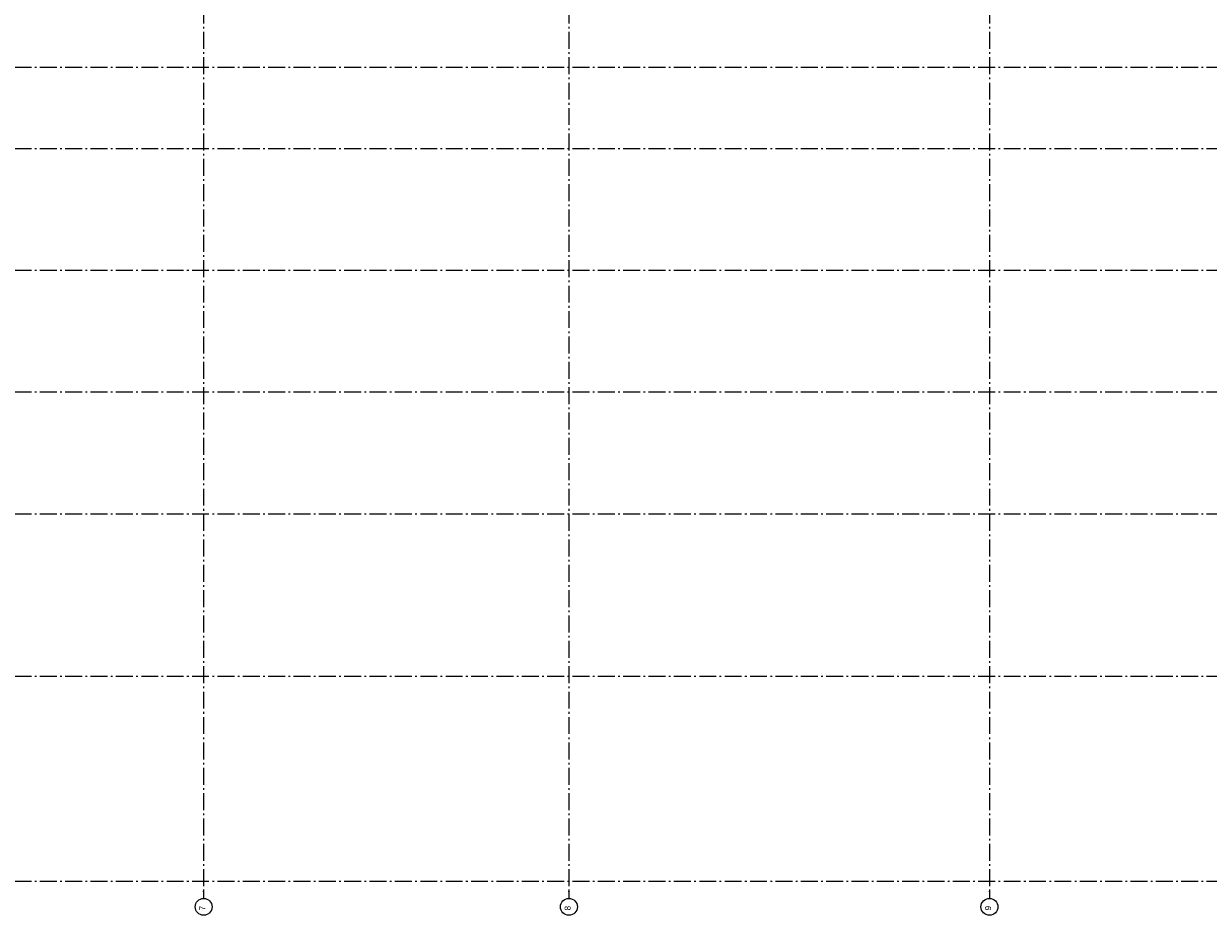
# Model space of a CAD drawing. Header units: millimetres. Extents: x -117798 to 93698, y -84437 to 74219.
# Tile 6 of 20: x -47739 to -12710, y -50874 to -24522. Entities that reach past the tile are written whole.
import ezdxf
from ezdxf.enums import TextEntityAlignment as Align

# ---------------------------------------------------------------- set-up
doc = ezdxf.new("R2010")
doc.units = ezdxf.units.MM
doc.header["$LTSCALE"] = 0.5
doc.header["$MEASUREMENT"] = 0
doc.linetypes.add('Akselinje', pattern=[1500, 1000, -200, 100, -200])
doc.linetypes.add('PLINE', pattern=[0])
doc.layers.add('82-- Modullinjer', color=7, linetype='Continuous')
doc.styles.add('GENERATED_STYLE_1', font='arial.ttf')

# ---------------------------------------------------------------- blocks, each defined once
blk = doc.blocks.new('Standard grid marker[8]', base_point=(20939, -35417))
at = {"layer": '82-- Modullinjer', "linetype": 'Akselinje'}
blk.add_line((20739, -35417), (-81321, -35417), dxfattribs=at)
at = {"layer": '82-- Modullinjer', "style": 'GENERATED_STYLE_1'}
for tag, p in [('AC_MarkerText_1_1', (-81899, -35457)), ('AC_MarkerText_1_0', (21062, -35457))]:
    blk.add_attdef(tag, text='', height=175, rotation=90, dxfattribs=at).set_placement(p, align=Align.TOP_CENTER)
blk = doc.blocks.new('Standard grid marker[9]', base_point=(20939, -39017))
at = {"layer": '82-- Modullinjer', "linetype": 'Akselinje'}
blk.add_line((20739, -39017), (-81321, -39017), dxfattribs=at)
at = {"layer": '82-- Modullinjer', "style": 'GENERATED_STYLE_1'}
for tag, p in [('AC_MarkerText_1_1', (-81899, -39057)), ('AC_MarkerText_1_0', (21062, -39057))]:
    blk.add_attdef(tag, text='', height=175, rotation=90, dxfattribs=at).set_placement(p, align=Align.TOP_CENTER)
blk = doc.blocks.new('Standard grid marker[12]', base_point=(-42418, 26434))
at = {"layer": '82-- Modullinjer', "linetype": 'Akselinje'}
for p, q in [((-42418, 26234), (-42418, -50174)), ((-42418, -50174), (-42418, -50374))]:
    blk.add_line(p, q, dxfattribs=at)
at = {"layer": '82-- Modullinjer', "linetype": 'PLINE'}
blk.add_circle((-42418, -50624), 250, dxfattribs=at)
at = {"layer": '82-- Modullinjer', "linetype": 'Akselinje'}
blk.add_point((-42418, -50174), dxfattribs=at)
blk.add_point((-42418, -50174), dxfattribs=at)
at = {"layer": '82-- Modullinjer', "style": 'GENERATED_STYLE_1'}
for tag, p in [('AC_MarkerText_1_0', (-42546, 26644)), ('AC_MarkerText_1_1', (-42546, -50664))]:
    blk.add_attdef(tag, text='', height=175, rotation=90, dxfattribs=at).set_placement(p, align=Align.TOP_CENTER)
blk = doc.blocks.new('Standard grid marker[13]', base_point=(-31616, 26434))
at = {"layer": '82-- Modullinjer', "linetype": 'Akselinje'}
for p, q in [((-31616, 26234), (-31616, -50174)), ((-31616, -50174), (-31616, -50374))]:
    blk.add_line(p, q, dxfattribs=at)
at = {"layer": '82-- Modullinjer', "linetype": 'PLINE'}
blk.add_circle((-31616, -50624), 250, dxfattribs=at)
at = {"layer": '82-- Modullinjer', "linetype": 'Akselinje'}
blk.add_point((-31616, -50174), dxfattribs=at)
blk.add_point((-31616, -50174), dxfattribs=at)
at = {"layer": '82-- Modullinjer', "style": 'GENERATED_STYLE_1'}
for tag, p in [('AC_MarkerText_1_0', (-31744, 26644)), ('AC_MarkerText_1_1', (-31744, -50664))]:
    blk.add_attdef(tag, text='', height=175, rotation=90, dxfattribs=at).set_placement(p, align=Align.TOP_CENTER)
blk = doc.blocks.new('Standard grid marker[20]', base_point=(-19183, 26434))
at = {"layer": '82-- Modullinjer', "linetype": 'Akselinje'}
for p, q in [((-19183, 26234), (-19183, -50174)), ((-19183, -50174), (-19183, -50374))]:
    blk.add_line(p, q, dxfattribs=at)
at = {"layer": '82-- Modullinjer', "linetype": 'PLINE'}
blk.add_circle((-19183, -50624), 250, dxfattribs=at)
at = {"layer": '82-- Modullinjer', "linetype": 'Akselinje'}
blk.add_point((-19183, -50174), dxfattribs=at)
blk.add_point((-19183, -50174), dxfattribs=at)
at = {"layer": '82-- Modullinjer', "style": 'GENERATED_STYLE_1'}
for tag, p in [('AC_MarkerText_1_0', (-19311, 26644)), ('AC_MarkerText_1_1', (-19311, -50664))]:
    blk.add_attdef(tag, text='', height=175, rotation=90, dxfattribs=at).set_placement(p, align=Align.TOP_CENTER)
blk = doc.blocks.new('Standard grid marker[23]', base_point=(20939, -43812))
at = {"layer": '82-- Modullinjer', "linetype": 'Akselinje'}
blk.add_line((20739, -43812), (-81321, -43812), dxfattribs=at)
at = {"layer": '82-- Modullinjer', "style": 'GENERATED_STYLE_1'}
for tag, p in [('AC_MarkerText_1_1', (-81899, -43852)), ('AC_MarkerText_1_0', (21062, -43852))]:
    blk.add_attdef(tag, text='', height=175, rotation=90, dxfattribs=at).set_placement(p, align=Align.TOP_CENTER)
blk = doc.blocks.new('Standard grid marker[27]', base_point=(20939, -31817))
at = {"layer": '82-- Modullinjer', "linetype": 'Akselinje'}
blk.add_line((20739, -31817), (-81321, -31817), dxfattribs=at)
at = {"layer": '82-- Modullinjer', "style": 'GENERATED_STYLE_1'}
for tag, p in [('AC_MarkerText_1_1', (-81899, -31857)), ('AC_MarkerText_1_0', (21062, -31857))]:
    blk.add_attdef(tag, text='', height=175, rotation=90, dxfattribs=at).set_placement(p, align=Align.TOP_CENTER)
blk = doc.blocks.new('Standard grid marker[28]', base_point=(20939, -28217))
at = {"layer": '82-- Modullinjer', "linetype": 'Akselinje'}
blk.add_line((20739, -28217), (-81321, -28217), dxfattribs=at)
at = {"layer": '82-- Modullinjer', "style": 'GENERATED_STYLE_1'}
for tag, p in [('AC_MarkerText_1_1', (-81899, -28257)), ('AC_MarkerText_1_0', (21062, -28257))]:
    blk.add_attdef(tag, text='', height=175, rotation=90, dxfattribs=at).set_placement(p, align=Align.TOP_CENTER)
blk = doc.blocks.new('Standard grid marker[29]', base_point=(20939, -25817))
at = {"layer": '82-- Modullinjer', "linetype": 'Akselinje'}
blk.add_line((20739, -25817), (-81321, -25817), dxfattribs=at)
at = {"layer": '82-- Modullinjer', "style": 'GENERATED_STYLE_1'}
for tag, p in [('AC_MarkerText_1_1', (-81899, -25857)), ('AC_MarkerText_1_0', (21062, -25857))]:
    blk.add_attdef(tag, text='', height=175, rotation=90, dxfattribs=at).set_placement(p, align=Align.TOP_CENTER)
blk = doc.blocks.new('Standard grid marker[40]', base_point=(20939, -49874))
at = {"layer": '82-- Modullinjer', "linetype": 'Akselinje'}
blk.add_line((20739, -49874), (-81321, -49874), dxfattribs=at)
at = {"layer": '82-- Modullinjer', "style": 'GENERATED_STYLE_1'}
for tag, p in [('AC_MarkerText_1_1', (-81899, -49914)), ('AC_MarkerText_1_0', (21062, -49914))]:
    blk.add_attdef(tag, text='', height=175, rotation=90, dxfattribs=at).set_placement(p, align=Align.TOP_CENTER)

msp = doc.modelspace()

# ---------------------------------------------------------------- block references
at = {"layer": '82-- Modullinjer', "linetype": 'PLINE'}
ref = msp.add_blockref('Standard grid marker[12]', (-42418.2, 26434.4), dxfattribs=at)
ref.add_attrib('AC_MarkerText_1_1', '7', dxfattribs={"color": 7, "height": 175, "rotation": 90, "style": 'GENERATED_STYLE_1'}).set_placement((-42545.7, -50664.4), align=Align.TOP_CENTER)
ref = msp.add_blockref('Standard grid marker[13]', (-31616.2, 26434.4), dxfattribs=at)
ref.add_attrib('AC_MarkerText_1_1', '8', dxfattribs={"color": 7, "height": 175, "rotation": 90, "style": 'GENERATED_STYLE_1'}).set_placement((-31743.7, -50664.4), align=Align.TOP_CENTER)
ref = msp.add_blockref('Standard grid marker[20]', (-19183.2, 26434.4), dxfattribs=at)
ref.add_attrib('AC_MarkerText_1_1', '9', dxfattribs={"color": 7, "height": 175, "rotation": 90, "style": 'GENERATED_STYLE_1'}).set_placement((-19310.7, -50664.4), align=Align.TOP_CENTER)
for name, p in [('Standard grid marker[29]', (20939.5, -25816.9)), ('Standard grid marker[28]', (20939.5, -28216.9)), ('Standard grid marker[27]', (20939.5, -31816.9)), ('Standard grid marker[8]', (20939.5, -35416.9)), ('Standard grid marker[9]', (20939.5, -39016.9)), ('Standard grid marker[23]', (20939.5, -43811.9)), ('Standard grid marker[40]', (20939.5, -49874.4))]:
    msp.add_blockref(name, p, dxfattribs=at)

doc.saveas('drawing.dxf')
